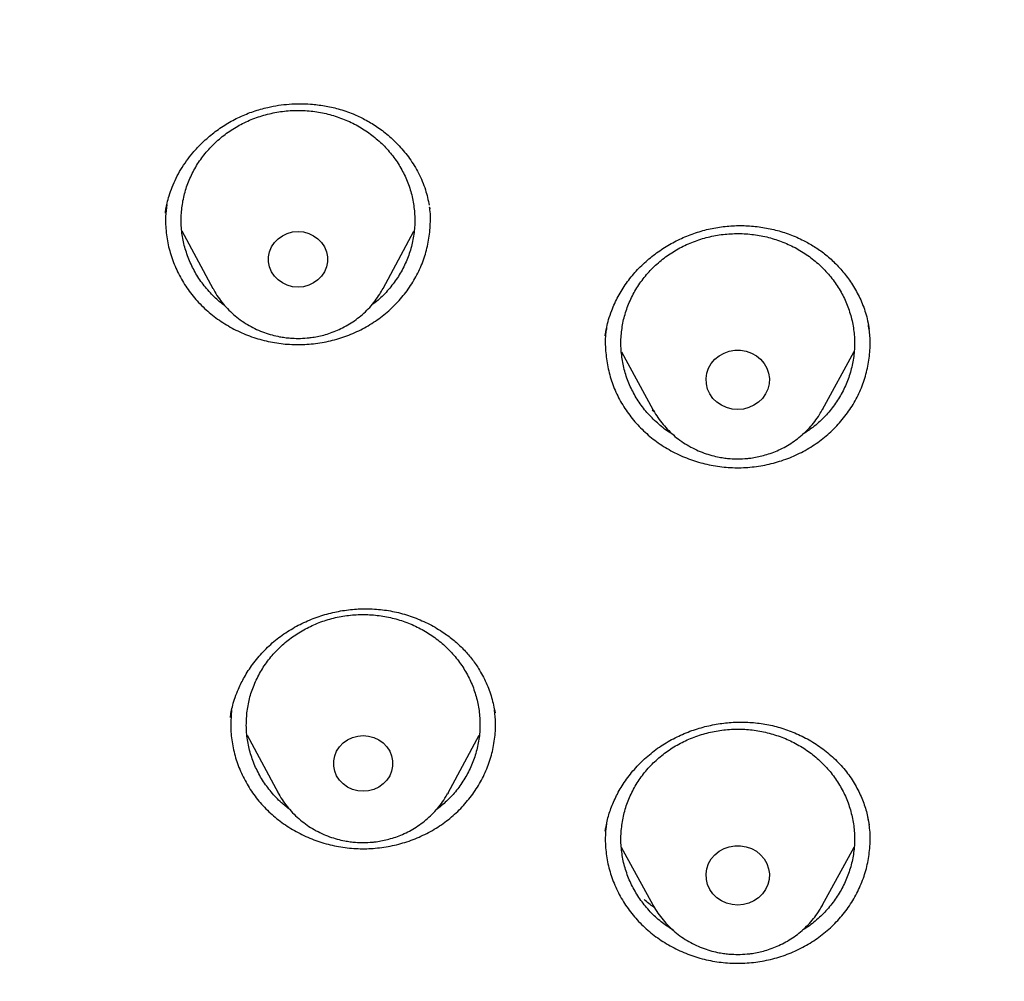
# Model space of a CAD drawing. Header units: millimetres. Extents: x 8 to 1577, y 12 to 2534.
# Tile 85 of 115: x 780 to 792, y 2133 to 2145. Entities that reach past the tile are written whole.
import ezdxf

# ---------------------------------------------------------------- set-up
doc = ezdxf.new("R2010")
doc.units = ezdxf.units.MM

msp = doc.modelspace()

# ---------------------------------------------------------------- linework, layer by layer
at = {"color": 7, "linetype": 'Continuous', "lineweight": 30}
for p, q in [((781.657, 2142.893), (781.658, 2142.904)), ((785.048, 2142.968), (785.051, 2142.948)), ((781.866, 2142.665), (782.267, 2141.921)), ((784.451, 2141.921), (784.848, 2142.658)), ((790.691, 2141.411), (790.693, 2141.4)), ((787.306, 2141.32), (787.307, 2141.327)), ((787.512, 2141.111), (787.915, 2140.37)), ((790.094, 2140.37), (790.5, 2141.114)), ((787.934, 2140.339), (787.905, 2140.359)), ((790.098, 2140.371), (790.091, 2140.366)), ((782.492, 2136.415), (782.494, 2136.426)), ((782.706, 2136.185), (783.104, 2135.447)), ((785.287, 2135.447), (785.686, 2136.187)), ((783.104, 2135.447), (783.099, 2135.456)), ((785.287, 2135.447), (785.28, 2135.434)), ((790.684, 2135.085), (790.675, 2135.139)), ((787.303, 2134.956), (787.314, 2135.013)), ((790.69, 2135.045), (790.691, 2135.034)), ((787.305, 2134.954), (787.311, 2135.002)), ((787.51, 2134.75), (787.915, 2134.006)), ((790.094, 2134.006), (790.498, 2134.747))]:
    msp.add_line(p, q, dxfattribs=at)
at = {"color": 7, "linetype": 'Continuous', "lineweight": 30, "flags": 128}
for points in [[(783.359, 2141.94), (783.289, 2141.946), (783.222, 2141.965), (783.159, 2141.994), (783.103, 2142.034), (783.056, 2142.082), (783.019, 2142.138), (782.993, 2142.2), (782.98, 2142.265), (782.98, 2142.33), (782.993, 2142.395), (783.019, 2142.457), (783.056, 2142.513), (783.103, 2142.561), (783.159, 2142.601), (783.222, 2142.63), (783.289, 2142.649), (783.359, 2142.655), (783.429, 2142.649), (783.496, 2142.63), (783.559, 2142.601), (783.615, 2142.561), (783.662, 2142.513), (783.699, 2142.457), (783.724, 2142.395), (783.737, 2142.33), (783.737, 2142.265), (783.724, 2142.2), (783.699, 2142.138), (783.662, 2142.082), (783.615, 2142.034), (783.559, 2141.994), (783.496, 2141.965), (783.429, 2141.946), (783.359, 2141.94)], [(789.005, 2140.369), (788.932, 2140.375), (788.862, 2140.393), (788.796, 2140.423), (788.738, 2140.463), (788.687, 2140.512), (788.647, 2140.569), (788.618, 2140.632), (788.602, 2140.699), (788.599, 2140.767), (788.609, 2140.835), (788.631, 2140.9), (788.666, 2140.961), (788.711, 2141.014), (788.766, 2141.059), (788.829, 2141.094), (788.897, 2141.118), (788.968, 2141.131), (789.041, 2141.131), (789.113, 2141.118), (789.181, 2141.094), (789.244, 2141.059), (789.298, 2141.014), (789.344, 2140.961), (789.378, 2140.9), (789.401, 2140.835), (789.411, 2140.767), (789.407, 2140.699), (789.391, 2140.632), (789.363, 2140.569), (789.322, 2140.512), (789.272, 2140.463), (789.213, 2140.423), (789.148, 2140.393), (789.077, 2140.375), (789.005, 2140.369)], [(784.195, 2135.466), (784.126, 2135.472), (784.058, 2135.49), (783.995, 2135.52), (783.939, 2135.56), (783.892, 2135.608), (783.855, 2135.664), (783.83, 2135.726), (783.817, 2135.79), (783.817, 2135.856), (783.83, 2135.921), (783.855, 2135.983), (783.892, 2136.039), (783.939, 2136.087), (783.995, 2136.127), (784.058, 2136.156), (784.126, 2136.174), (784.195, 2136.181), (784.265, 2136.174), (784.333, 2136.156), (784.395, 2136.127), (784.451, 2136.087), (784.499, 2136.039), (784.536, 2135.983), (784.561, 2135.921), (784.574, 2135.856), (784.574, 2135.79), (784.561, 2135.726), (784.536, 2135.664), (784.499, 2135.608), (784.451, 2135.56), (784.395, 2135.52), (784.333, 2135.49), (784.265, 2135.472), (784.195, 2135.466)], [(789.005, 2134.005), (788.932, 2134.011), (788.862, 2134.029), (788.796, 2134.059), (788.738, 2134.099), (788.687, 2134.148), (788.647, 2134.206), (788.618, 2134.269), (788.602, 2134.335), (788.599, 2134.404), (788.609, 2134.471), (788.631, 2134.537), (788.666, 2134.597), (788.711, 2134.65), (788.766, 2134.695), (788.829, 2134.73), (788.897, 2134.754), (788.968, 2134.767), (789.041, 2134.767), (789.113, 2134.754), (789.181, 2134.73), (789.244, 2134.695), (789.298, 2134.65), (789.344, 2134.597), (789.378, 2134.537), (789.401, 2134.471), (789.411, 2134.404), (789.407, 2134.335), (789.391, 2134.269), (789.363, 2134.206), (789.322, 2134.148), (789.272, 2134.099), (789.213, 2134.059), (789.148, 2134.029), (789.077, 2134.011), (789.005, 2134.005)], [(790.094, 2134.006), (790.091, 2134), (790.089, 2133.996)]]:
    msp.add_lwpolyline(points, dxfattribs=at)
at = {"color": 7, "linetype": 'Continuous', "lineweight": 30}
for points, knots in [([(819.219, 2144.364), (819.226, 2144.611), (819.239, 2145.093), (819.252, 2145.796), (819.26, 2146.46), (819.264, 2147.087), (819.264, 2147.675), (819.261, 2148.225), (819.256, 2148.753), (819.249, 2149.254), (819.239, 2149.726), (819.229, 2150.153), (819.218, 2150.533), (819.207, 2150.867), (819.197, 2151.155), (819.188, 2151.398), (819.18, 2151.597), (819.174, 2151.751), (819.169, 2151.865), (819.165, 2151.961), (819.161, 2152.063), (819.155, 2152.19), (819.147, 2152.348), (819.138, 2152.534), (819.127, 2152.751), (819.114, 2152.996), (819.099, 2153.269), (819.076, 2153.663), (819.044, 2154.172), (818.998, 2154.835), (818.943, 2155.558), (818.877, 2156.342), (818.799, 2157.186), (818.707, 2158.093), (818.599, 2159.065), (818.477, 2160.062), (818.344, 2161.068), (818.201, 2162.062), (818.044, 2163.082), (817.872, 2164.122), (817.684, 2165.177), (817.492, 2166.19), (817.337, 2166.964), (817.22, 2167.51), (817.149, 2167.832), (817.082, 2168.124), (817.022, 2168.381), (816.972, 2168.589), (816.932, 2168.752), (816.901, 2168.877), (816.875, 2168.978), (816.854, 2169.062), (816.833, 2169.146), (816.806, 2169.25), (816.77, 2169.387), (816.725, 2169.559), (816.67, 2169.763), (816.585, 2170.074), (816.465, 2170.494), (816.311, 2171.007), (816.145, 2171.538), (815.964, 2172.082), (815.764, 2172.656), (815.541, 2173.258), (815.271, 2173.948), (814.954, 2174.703), (814.59, 2175.505), (814.203, 2176.297), (813.792, 2177.077), (813.36, 2177.843), (812.918, 2178.572), (812.471, 2179.266), (812.018, 2179.925), (811.564, 2180.549), (811.109, 2181.139), (810.619, 2181.742), (810.089, 2182.355), (809.518, 2182.975), (808.944, 2183.56), (808.369, 2184.11), (807.834, 2184.592), (807.341, 2185.013), (806.892, 2185.38), (806.449, 2185.727), (806.069, 2186.013), (805.76, 2186.238), (805.53, 2186.402), (805.328, 2186.543), (805.153, 2186.663), (805.001, 2186.767), (804.865, 2186.858), (804.73, 2186.947), (804.584, 2187.042), (804.416, 2187.15), (804.224, 2187.272), (803.992, 2187.417), (803.717, 2187.584), (803.396, 2187.776), (803.038, 2187.982), (802.651, 2188.198), (802.236, 2188.422), (801.793, 2188.652), (801.315, 2188.891), (800.802, 2189.137), (800.253, 2189.388), (799.566, 2189.688), (798.748, 2190.02), (797.808, 2190.371), (796.761, 2190.731), (795.604, 2191.091), (794.339, 2191.442), (793.076, 2191.754), (791.76, 2192.043), (790.393, 2192.306), (788.979, 2192.548), (787.579, 2192.771), (786.193, 2192.974), (784.683, 2193.177), (783.049, 2193.373), (781.287, 2193.557), (779.493, 2193.717), (777.664, 2193.852), (775.8, 2193.96), (773.944, 2194.038), (772.097, 2194.088), (770.313, 2194.108), (768.594, 2194.103), (766.938, 2194.075), (765.283, 2194.024), (763.616, 2193.95), (761.925, 2193.85), (760.207, 2193.724), (758.589, 2193.582), (757.075, 2193.428), (755.669, 2193.269), (754.246, 2193.089), (752.808, 2192.89), (751.355, 2192.668), (749.887, 2192.425), (748.534, 2192.181), (747.305, 2191.928), (746.211, 2191.678), (745.141, 2191.408), (744.104, 2191.12), (743.099, 2190.813), (742.146, 2190.495), (741.243, 2190.168), (740.389, 2189.834), (739.565, 2189.486), (738.773, 2189.127), (738.127, 2188.813), (737.617, 2188.553), (737.234, 2188.351), (736.86, 2188.148), (736.495, 2187.942), (736.141, 2187.737), (735.813, 2187.541), (735.52, 2187.362), (735.271, 2187.205), (735.059, 2187.069), (734.882, 2186.953), (734.749, 2186.866), (734.655, 2186.803), (734.592, 2186.76), (734.534, 2186.721), (734.466, 2186.675), (734.375, 2186.613), (734.263, 2186.536), (734.133, 2186.445), (733.968, 2186.328), (733.765, 2186.182), (733.519, 2186.002), (733.247, 2185.798), (732.95, 2185.569), (732.628, 2185.313), (732.268, 2185.018), (731.869, 2184.679), (731.432, 2184.29), (730.975, 2183.865), (730.514, 2183.414), (730.064, 2182.951), (729.609, 2182.46), (729.154, 2181.942), (728.7, 2181.398), (728.273, 2180.857), (727.842, 2180.284), (727.412, 2179.679), (726.986, 2179.044), (726.592, 2178.422), (726.228, 2177.814), (725.892, 2177.222), (725.579, 2176.641), (725.245, 2175.987), (724.889, 2175.241), (724.514, 2174.392), (724.156, 2173.511), (723.866, 2172.737), (723.637, 2172.078), (723.462, 2171.551), (723.3, 2171.037), (723.165, 2170.586), (723.054, 2170.202), (722.964, 2169.881), (722.884, 2169.586), (722.822, 2169.352), (722.777, 2169.174), (722.746, 2169.056), (722.724, 2168.966), (722.709, 2168.907), (722.698, 2168.863), (722.687, 2168.819), (722.667, 2168.74), (722.637, 2168.616), (722.594, 2168.436), (722.545, 2168.229), (722.492, 2168), (722.436, 2167.753), (722.375, 2167.476), (722.309, 2167.169), (722.24, 2166.835), (722.168, 2166.473), (722.092, 2166.088), (722.015, 2165.686), (721.872, 2164.92), (721.671, 2163.785), (721.438, 2162.325), (721.232, 2160.892), (721.052, 2159.489), (720.889, 2158.061), (720.779, 2156.942), (720.708, 2156.139), (720.668, 2155.66), (720.631, 2155.19), (720.598, 2154.741), (720.569, 2154.324), (720.544, 2153.943), (720.523, 2153.61), (720.506, 2153.322), (720.492, 2153.076), (720.48, 2152.858), (720.471, 2152.666), (720.462, 2152.502), (720.456, 2152.366), (720.45, 2152.256), (720.447, 2152.177), (720.444, 2152.122), (720.442, 2152.072), (720.439, 2152.007), (720.435, 2151.912), (720.429, 2151.781), (720.422, 2151.607), (720.413, 2151.388), (720.404, 2151.122), (720.393, 2150.811), (720.382, 2150.463), (720.372, 2150.08), (720.362, 2149.665), (720.353, 2149.209), (720.346, 2148.713), (720.34, 2148.178), (720.338, 2147.614), (720.338, 2147.023), (720.343, 2146.408), (720.351, 2145.757), (720.364, 2145.07), (720.377, 2144.6), (720.383, 2144.36)], [0, 0, 0, 0, 0.004556, 0.008877, 0.012965, 0.016819, 0.020438, 0.023824, 0.026976, 0.030174, 0.033088, 0.035719, 0.038068, 0.040133, 0.041916, 0.043421, 0.044652, 0.045608, 0.04629, 0.046771, 0.047391, 0.048185, 0.049152, 0.050315, 0.051658, 0.053181, 0.054884, 0.056745, 0.06051, 0.064374, 0.069105, 0.073977, 0.078991, 0.08486, 0.090912, 0.097147, 0.103515, 0.109742, 0.115786, 0.122673, 0.129306, 0.135685, 0.141809, 0.143969, 0.146052, 0.147914, 0.149544, 0.150941, 0.151876, 0.152667, 0.153314, 0.153818, 0.154269, 0.154924, 0.155798, 0.156891, 0.158204, 0.159705, 0.162865, 0.166276, 0.169596, 0.173123, 0.176858, 0.180801, 0.184952, 0.190483, 0.195872, 0.201119, 0.20665, 0.212011, 0.217202, 0.222222, 0.227071, 0.231748, 0.236255, 0.240591, 0.245827, 0.250904, 0.255827, 0.260598, 0.265212, 0.26877, 0.272229, 0.275589, 0.278848, 0.280738, 0.282416, 0.283883, 0.285138, 0.286197, 0.287169, 0.288054, 0.289082, 0.290272, 0.291625, 0.293141, 0.295137, 0.29736, 0.299809, 0.302484, 0.305236, 0.308193, 0.311354, 0.314719, 0.318287, 0.322047, 0.327997, 0.333901, 0.339761, 0.347543, 0.35525, 0.36288, 0.37043, 0.378938, 0.387338, 0.395638, 0.403837, 0.411936, 0.422391, 0.432732, 0.443024, 0.453998, 0.464915, 0.475777, 0.486584, 0.497336, 0.507062, 0.516743, 0.52638, 0.536112, 0.546016, 0.556092, 0.566342, 0.574517, 0.5828, 0.59119, 0.599687, 0.608291, 0.617003, 0.625825, 0.632452, 0.639074, 0.645549, 0.651873, 0.658043, 0.664062, 0.669598, 0.675, 0.68027, 0.685408, 0.690411, 0.69301, 0.695569, 0.698091, 0.700574, 0.703019, 0.705382, 0.707376, 0.709124, 0.710625, 0.711881, 0.712891, 0.713459, 0.713903, 0.714243, 0.714711, 0.715374, 0.716197, 0.71714, 0.718203, 0.719804, 0.721618, 0.723644, 0.725882, 0.728331, 0.730993, 0.734227, 0.737727, 0.741494, 0.745448, 0.749338, 0.753148, 0.757535, 0.761811, 0.765976, 0.770032, 0.774838, 0.77948, 0.783958, 0.788272, 0.792422, 0.796406, 0.800342, 0.80588, 0.811564, 0.817395, 0.823376, 0.826791, 0.830254, 0.833629, 0.836722, 0.838953, 0.84101, 0.842891, 0.844597, 0.845493, 0.846282, 0.846855, 0.847209, 0.847417, 0.847693, 0.848051, 0.848919, 0.850063, 0.851482, 0.85286, 0.854424, 0.856175, 0.858113, 0.860238, 0.862506, 0.864955, 0.86752, 0.870099, 0.879422, 0.888917, 0.897542, 0.906304, 0.915205, 0.924243, 0.927207, 0.930186, 0.933165, 0.935973, 0.93856, 0.940926, 0.94307, 0.944765, 0.946291, 0.947647, 0.948834, 0.949852, 0.9507, 0.951378, 0.951887, 0.952173, 0.952408, 0.952805, 0.953385, 0.954177, 0.955249, 0.956605, 0.958243, 0.960165, 0.962371, 0.964684, 0.967245, 0.970052, 0.973106, 0.976407, 0.979954, 0.983525, 0.987315, 0.991324, 0.995552, 1, 1, 1, 1]), ([(772.504, 2181.015), (772.627, 2181.008), (772.862, 2180.994), (773.198, 2180.971), (773.5, 2180.948), (773.768, 2180.926), (774.002, 2180.906), (774.201, 2180.888), (774.377, 2180.871), (774.541, 2180.855), (774.848, 2180.824), (775.304, 2180.773), (776.066, 2180.679), (776.988, 2180.549), (778.132, 2180.361), (779.339, 2180.131), (780.606, 2179.855), (781.894, 2179.537), (783.202, 2179.176), (784.526, 2178.768), (785.837, 2178.321), (787.133, 2177.837), (788.437, 2177.305), (789.748, 2176.722), (791.064, 2176.088), (792.357, 2175.414), (793.627, 2174.701), (794.871, 2173.95), (796.066, 2173.176), (797.21, 2172.383), (798.306, 2171.574), (799.375, 2170.735), (800.416, 2169.865), (801.448, 2168.948), (802.469, 2167.981), (803.474, 2166.965), (804.444, 2165.918), (805.378, 2164.843), (806.274, 2163.74), (807.115, 2162.633), (807.902, 2161.523), (808.637, 2160.414), (809.335, 2159.285), (809.996, 2158.136), (810.631, 2156.945), (811.238, 2155.712), (811.812, 2154.436), (812.341, 2153.144), (812.826, 2151.835), (813.265, 2150.513), (813.642, 2149.231), (813.963, 2147.993), (814.234, 2146.801), (814.424, 2145.825), (814.555, 2145.069), (814.64, 2144.53), (814.705, 2144.078), (814.754, 2143.711), (814.79, 2143.432), (814.824, 2143.151), (814.852, 2142.886), (814.867, 2142.723), (814.875, 2142.646)], [0, 0, 0, 0, 0.005776, 0.011028, 0.015755, 0.019956, 0.023631, 0.026728, 0.02935, 0.031889, 0.034453, 0.043825, 0.05337, 0.070414, 0.087459, 0.107749, 0.12804, 0.148331, 0.170071, 0.191811, 0.213551, 0.23529, 0.257016, 0.280063, 0.303122, 0.326181, 0.349239, 0.372299, 0.395366, 0.417101, 0.438833, 0.460566, 0.482298, 0.504028, 0.527072, 0.550131, 0.573193, 0.596253, 0.619314, 0.642372, 0.664104, 0.685836, 0.707567, 0.729298, 0.751029, 0.774071, 0.797127, 0.820188, 0.843249, 0.86631, 0.889368, 0.909647, 0.929928, 0.95021, 0.959135, 0.96816, 0.977377, 0.981907, 0.986592, 0.991424, 0.99597, 1, 1, 1, 1]), ([(772.98, 2096.301), (773.387, 2096.331), (774.2, 2096.391), (775.417, 2096.521), (776.631, 2096.68), (777.78, 2096.861), (778.864, 2097.058), (779.882, 2097.266), (780.896, 2097.497), (781.891, 2097.746), (782.865, 2098.013), (783.82, 2098.296), (784.769, 2098.599), (785.726, 2098.928), (786.69, 2099.283), (787.673, 2099.669), (788.656, 2100.082), (789.641, 2100.522), (790.615, 2100.986), (791.579, 2101.473), (792.532, 2101.982), (793.577, 2102.573), (794.709, 2103.255), (795.92, 2104.038), (797.105, 2104.859), (798.235, 2105.697), (799.309, 2106.547), (800.26, 2107.347), (801.12, 2108.111), (801.894, 2108.833), (802.65, 2109.574), (803.388, 2110.333), (804.107, 2111.11), (804.886, 2111.993), (805.713, 2112.988), (806.581, 2114.104), (807.409, 2115.248), (808.18, 2116.39), (808.895, 2117.526), (809.51, 2118.576), (810.052, 2119.565), (810.528, 2120.487), (810.981, 2121.421), (811.41, 2122.367), (811.815, 2123.324), (812.239, 2124.399), (812.669, 2125.595), (813.094, 2126.918), (813.474, 2128.255), (813.799, 2129.573), (814.073, 2130.867), (814.283, 2132.05), (814.447, 2133.151), (814.571, 2134.169), (814.669, 2135.191), (814.741, 2136.217), (814.786, 2137.246), (814.807, 2138.393), (814.792, 2139.656), (814.727, 2141.036), (814.614, 2142.416), (814.457, 2143.76), (814.259, 2145.067), (814.041, 2146.248), (813.807, 2147.338), (813.566, 2148.337), (813.299, 2149.333), (813.005, 2150.323), (812.686, 2151.308), (812.301, 2152.396), (811.842, 2153.584), (811.295, 2154.866), (810.702, 2156.133), (810.08, 2157.352), (809.433, 2158.524), (808.812, 2159.571), (808.207, 2160.527), (807.627, 2161.395), (807.025, 2162.251), (806.399, 2163.094), (805.75, 2163.924), (805.004, 2164.832), (804.152, 2165.809), (803.184, 2166.849), (802.179, 2167.86), (801.162, 2168.817), (800.14, 2169.721), (799.184, 2170.516), (798.277, 2171.23), (797.424, 2171.869), (796.554, 2172.489), (795.666, 2173.09), (794.761, 2173.672), (793.738, 2174.296), (792.59, 2174.953), (791.31, 2175.633), (790.005, 2176.274), (788.709, 2176.862), (787.425, 2177.397), (786.243, 2177.85), (785.136, 2178.241), (784.106, 2178.579), (783.067, 2178.893), (782.017, 2179.184), (780.959, 2179.452), (779.773, 2179.722), (778.458, 2179.985), (777.011, 2180.229), (775.554, 2180.428), (774.124, 2180.579), (772.724, 2180.685), (771.449, 2180.745), (770.266, 2180.77), (769.176, 2180.768), (768.084, 2180.741), (766.991, 2180.689), (765.898, 2180.613), (764.684, 2180.499), (763.351, 2180.339), (761.899, 2180.118), (760.454, 2179.853), (759.051, 2179.551), (757.693, 2179.215), (756.469, 2178.875), (755.344, 2178.53), (754.316, 2178.19), (753.295, 2177.825), (752.282, 2177.436), (751.278, 2177.024), (750.172, 2176.539), (748.97, 2175.973), (747.678, 2175.313), (746.408, 2174.614), (745.19, 2173.892), (744.027, 2173.153), (742.992, 2172.451), (742.052, 2171.776), (741.202, 2171.135), (740.367, 2170.473), (739.548, 2169.791), (738.745, 2169.089), (737.873, 2168.288), (736.938, 2167.38), (735.951, 2166.356), (734.999, 2165.3), (734.105, 2164.241), (733.267, 2163.181), (732.512, 2162.163), (731.816, 2161.163), (731.173, 2160.183), (730.558, 2159.187), (730.002, 2158.225), (729.499, 2157.302), (729.046, 2156.419), (728.615, 2155.527), (728.211, 2154.637), (727.834, 2153.752), (727.482, 2152.87), (727.152, 2151.982), (726.838, 2151.071), (726.54, 2150.139), (726.247, 2149.133), (725.967, 2148.069), (725.706, 2146.945), (725.477, 2145.813), (725.291, 2144.732), (725.142, 2143.705), (725.025, 2142.732), (724.932, 2141.755), (724.864, 2140.79), (724.82, 2139.837), (724.8, 2138.896), (724.801, 2137.955), (724.825, 2136.998), (724.873, 2136.026), (724.947, 2135.027), (725.048, 2134.019), (725.176, 2133.002), (725.331, 2131.986), (725.512, 2130.972), (725.72, 2129.96), (725.98, 2128.84), (726.304, 2127.614), (726.705, 2126.285), (727.153, 2124.967), (727.635, 2123.692), (728.147, 2122.464), (728.648, 2121.361), (729.143, 2120.351), (729.622, 2119.43), (730.126, 2118.52), (730.654, 2117.619), (731.206, 2116.73), (731.846, 2115.753), (732.584, 2114.698), (733.431, 2113.568), (734.318, 2112.463), (735.221, 2111.411), (736.137, 2110.41), (736.999, 2109.526), (737.821, 2108.726), (738.598, 2108.007), (739.394, 2107.304), (740.209, 2106.619), (741.044, 2105.951), (741.992, 2105.229), (743.06, 2104.462), (744.257, 2103.659), (745.483, 2102.893), (746.706, 2102.181), (747.923, 2101.522), (749.087, 2100.935), (750.225, 2100.401), (751.334, 2099.914), (752.459, 2099.456), (753.54, 2099.048), (754.574, 2098.686), (755.559, 2098.365), (756.553, 2098.066), (757.54, 2097.792), (758.52, 2097.542), (759.492, 2097.316), (760.47, 2097.111), (761.469, 2096.923), (762.488, 2096.754), (763.438, 2096.617), (764.299, 2096.511), (765.072, 2096.428), (765.846, 2096.356), (766.363, 2096.32), (766.621, 2096.301)], [0, 0, 0, 0, 0.004426, 0.008853, 0.013292, 0.017731, 0.0215, 0.025269, 0.029046, 0.032823, 0.036443, 0.040063, 0.04369, 0.047318, 0.051123, 0.054931, 0.058875, 0.06282, 0.066765, 0.07073, 0.074696, 0.078662, 0.083974, 0.089285, 0.09462, 0.099955, 0.104906, 0.109861, 0.113806, 0.117751, 0.121695, 0.12566, 0.129627, 0.133592, 0.138904, 0.144216, 0.14955, 0.154885, 0.159836, 0.164791, 0.168736, 0.172681, 0.176625, 0.180591, 0.184557, 0.188522, 0.193834, 0.199146, 0.204481, 0.209815, 0.214766, 0.219722, 0.223666, 0.227611, 0.231556, 0.235521, 0.239487, 0.243453, 0.248764, 0.254076, 0.259411, 0.264746, 0.269696, 0.274652, 0.278596, 0.282541, 0.286486, 0.290451, 0.294417, 0.298383, 0.303695, 0.309007, 0.314341, 0.319676, 0.324627, 0.329582, 0.333527, 0.337472, 0.341416, 0.345382, 0.349348, 0.353313, 0.358625, 0.363937, 0.369271, 0.374606, 0.379557, 0.384512, 0.388457, 0.392402, 0.396346, 0.400312, 0.404278, 0.408243, 0.413555, 0.418867, 0.424202, 0.429536, 0.434487, 0.439443, 0.443387, 0.447332, 0.451277, 0.455242, 0.459208, 0.463174, 0.468486, 0.473797, 0.479132, 0.484467, 0.489418, 0.494373, 0.498317, 0.502262, 0.506207, 0.510172, 0.514138, 0.518104, 0.523416, 0.528728, 0.534062, 0.539397, 0.544348, 0.549303, 0.553248, 0.557193, 0.561137, 0.565103, 0.569069, 0.573034, 0.578346, 0.583658, 0.588993, 0.594327, 0.599278, 0.604234, 0.608178, 0.612123, 0.616067, 0.620033, 0.623999, 0.627964, 0.633276, 0.638588, 0.643923, 0.649258, 0.654208, 0.659164, 0.66359, 0.668016, 0.672456, 0.676895, 0.680664, 0.684433, 0.68821, 0.691986, 0.695607, 0.699227, 0.702854, 0.706482, 0.710287, 0.714095, 0.718521, 0.722947, 0.727387, 0.731826, 0.735595, 0.739364, 0.74314, 0.746917, 0.750537, 0.754158, 0.757785, 0.761412, 0.765218, 0.769026, 0.77297, 0.776915, 0.780859, 0.784825, 0.788791, 0.792756, 0.798068, 0.80338, 0.808715, 0.814049, 0.819, 0.823956, 0.8279, 0.831845, 0.83579, 0.839755, 0.843721, 0.847687, 0.852999, 0.85831, 0.863645, 0.86898, 0.873931, 0.878886, 0.882831, 0.886776, 0.89072, 0.894685, 0.898652, 0.902617, 0.907929, 0.913241, 0.918575, 0.92391, 0.928861, 0.933816, 0.938243, 0.942669, 0.947108, 0.951548, 0.955316, 0.959085, 0.962862, 0.966639, 0.970259, 0.973879, 0.977507, 0.981134, 0.98494, 0.988747, 0.991559, 0.99437, 0.997185, 1, 1, 1, 1]), ([(766.34, 2114.517), (765.99, 2114.566), (765.288, 2114.665), (764.244, 2114.868), (763.206, 2115.11), (762.178, 2115.395), (761.169, 2115.719), (760.184, 2116.078), (759.222, 2116.471), (758.277, 2116.902), (757.343, 2117.373), (756.425, 2117.881), (755.526, 2118.427), (754.654, 2119.006), (753.806, 2119.62), (752.99, 2120.264), (752.208, 2120.935), (751.462, 2121.63), (750.751, 2122.352), (750.07, 2123.105), (749.42, 2123.89), (748.802, 2124.706), (748.221, 2125.549), (747.676, 2126.417), (747.174, 2127.3), (746.715, 2128.194), (746.298, 2129.099), (745.92, 2130.021), (745.579, 2130.963), (745.277, 2131.923), (745.016, 2132.899), (744.8, 2133.882), (744.626, 2134.874), (744.497, 2135.868), (744.412, 2136.86), (744.373, 2137.846), (744.377, 2138.83), (744.426, 2139.817), (744.521, 2140.807), (744.662, 2141.8), (744.849, 2142.79), (745.082, 2143.773), (745.356, 2144.74), (745.67, 2145.689), (746.022, 2146.617), (746.415, 2147.533), (746.851, 2148.441), (747.328, 2149.336), (747.845, 2150.216), (748.401, 2151.074), (748.994, 2151.91), (749.622, 2152.72), (750.281, 2153.499), (750.968, 2154.245), (751.686, 2154.962), (752.439, 2155.652), (753.227, 2156.315), (754.051, 2156.95), (754.907, 2157.553), (755.791, 2158.123), (756.694, 2158.654), (757.612, 2159.145), (758.544, 2159.598), (759.497, 2160.016), (760.474, 2160.4), (761.473, 2160.749), (762.491, 2161.06), (763.519, 2161.33), (764.561, 2161.561), (765.607, 2161.75), (766.655, 2161.897), (767.699, 2162.002), (768.743, 2162.065), (769.795, 2162.087), (770.853, 2162.066), (771.916, 2162.001), (772.98, 2161.894), (774.04, 2161.743), (775.086, 2161.552), (776.114, 2161.323), (777.124, 2161.056), (778.124, 2160.75), (779.117, 2160.404), (780.1, 2160.018), (781.07, 2159.593), (782.018, 2159.131), (782.947, 2158.632), (783.849, 2158.099), (784.722, 2157.535), (785.561, 2156.942), (786.37, 2156.318), (787.155, 2155.659), (787.912, 2154.966), (788.643, 2154.236), (789.342, 2153.476), (790.008, 2152.686), (790.633, 2151.875), (791.218, 2151.048), (791.763, 2150.206), (792.272, 2149.341), (792.746, 2148.451), (793.185, 2147.539), (793.585, 2146.606), (793.942, 2145.66), (794.259, 2144.7), (794.531, 2143.732), (794.759, 2142.76), (794.942, 2141.788), (795.08, 2140.813), (795.175, 2139.829), (795.225, 2138.836), (795.23, 2137.834), (795.188, 2136.83), (795.101, 2135.825), (794.97, 2134.832), (794.796, 2133.852), (794.582, 2132.887), (794.326, 2131.929), (794.027, 2130.974), (793.685, 2130.026), (793.3, 2129.087), (792.874, 2128.167), (792.408, 2127.262), (791.904, 2126.38), (791.364, 2125.523), (790.792, 2124.696), (790.185, 2123.894), (789.54, 2123.114), (788.855, 2122.356), (788.131, 2121.621), (787.371, 2120.914), (786.578, 2120.236), (785.761, 2119.594), (784.923, 2118.989), (784.065, 2118.42), (783.182, 2117.884), (782.27, 2117.378), (781.331, 2116.905), (780.368, 2116.466), (779.388, 2116.066), (778.39, 2115.705), (777.393, 2115.384), (776.721, 2115.205), (776.394, 2115.118)], [0, 0, 0, 0, 0.007111, 0.014233, 0.021378, 0.028559, 0.035735, 0.042744, 0.049754, 0.056777, 0.063826, 0.071, 0.07815, 0.085287, 0.092425, 0.099606, 0.106655, 0.113671, 0.120666, 0.127652, 0.134763, 0.141884, 0.149029, 0.156211, 0.163388, 0.170396, 0.177406, 0.18443, 0.191479, 0.198653, 0.205803, 0.21294, 0.220078, 0.227259, 0.234309, 0.241325, 0.248319, 0.255305, 0.262416, 0.269538, 0.276683, 0.283864, 0.291041, 0.29805, 0.30506, 0.312083, 0.319132, 0.326306, 0.333456, 0.340594, 0.347731, 0.354912, 0.361962, 0.368978, 0.375972, 0.382958, 0.390069, 0.397191, 0.404336, 0.411517, 0.418694, 0.425703, 0.432713, 0.439736, 0.446785, 0.453959, 0.461109, 0.468246, 0.475384, 0.482565, 0.489615, 0.49663, 0.503625, 0.510611, 0.517722, 0.524844, 0.531989, 0.53917, 0.546347, 0.553355, 0.560365, 0.567389, 0.574438, 0.581612, 0.588762, 0.595899, 0.603037, 0.610218, 0.617267, 0.624283, 0.631278, 0.638264, 0.645375, 0.652496, 0.659641, 0.666823, 0.674, 0.681008, 0.688018, 0.695042, 0.702091, 0.709265, 0.716414, 0.723552, 0.73069, 0.737871, 0.74492, 0.751936, 0.758931, 0.765917, 0.773028, 0.780149, 0.787294, 0.794476, 0.801653, 0.808662, 0.815672, 0.822695, 0.829744, 0.836918, 0.844068, 0.851206, 0.858343, 0.865524, 0.872574, 0.87959, 0.886584, 0.89357, 0.900681, 0.907803, 0.914948, 0.922129, 0.929306, 0.936315, 0.943325, 0.950348, 0.957396, 0.964571, 0.971721, 0.978858, 0.985995, 0.993177, 1, 1, 1, 1]), ([(781.656, 2142.891), (781.658, 2142.909), (781.664, 2142.947), (781.679, 2143.024), (781.704, 2143.119), (781.757, 2143.267), (781.851, 2143.457), (781.987, 2143.647), (782.133, 2143.802), (782.277, 2143.926), (782.436, 2144.036), (782.607, 2144.128), (782.786, 2144.2), (782.999, 2144.261), (783.245, 2144.297), (783.49, 2144.297), (783.7, 2144.272), (783.883, 2144.231), (784.056, 2144.172), (784.22, 2144.095), (784.372, 2144.005), (784.522, 2143.891), (784.665, 2143.754), (784.798, 2143.592), (784.912, 2143.403), (785, 2143.201), (785.029, 2143.058), (785.043, 2142.991)], [0, 0, 0, 0, 0.0145527, 0.0326077, 0.0545213, 0.0800462, 0.1337838, 0.1896976, 0.2282372, 0.2677864, 0.3081992, 0.3482589, 0.3877197, 0.4266131, 0.4838937, 0.5398884, 0.5764613, 0.6138053, 0.655696, 0.6902305, 0.7274387, 0.7673461, 0.8099721, 0.8553412, 0.903513, 0.9545687, 1, 1, 1, 1]), ([(781.956, 2142.3), (781.935, 2142.359), (781.894, 2142.475), (781.862, 2142.658), (781.855, 2142.843), (781.874, 2143.027), (781.918, 2143.207), (781.987, 2143.38), (782.079, 2143.544), (782.194, 2143.694), (782.328, 2143.83), (782.48, 2143.947), (782.646, 2144.045), (782.825, 2144.122), (783.014, 2144.176), (783.208, 2144.207), (783.404, 2144.213), (783.6, 2144.196), (783.792, 2144.154), (783.976, 2144.089), (784.15, 2144.003), (784.31, 2143.895), (784.454, 2143.769), (784.579, 2143.627), (784.684, 2143.47), (784.765, 2143.302), (784.823, 2143.125), (784.855, 2142.942), (784.862, 2142.758), (784.844, 2142.573), (784.799, 2142.393), (784.731, 2142.22), (784.638, 2142.057), (784.524, 2141.907), (784.411, 2141.789), (784.331, 2141.73), (784.302, 2141.708)], [0, 0, 0, 0, 0.029797, 0.059594, 0.089391, 0.119188, 0.148985, 0.178782, 0.208579, 0.238377, 0.268174, 0.297971, 0.327768, 0.357565, 0.387362, 0.417159, 0.446956, 0.476753, 0.50655, 0.536347, 0.566144, 0.595941, 0.625738, 0.655535, 0.685333, 0.71513, 0.744927, 0.774724, 0.804521, 0.834318, 0.864115, 0.893912, 0.923709, 0.953506, 0.983303, 1, 1, 1, 1]), ([(781.675, 2143.003), (781.669, 2142.952), (781.653, 2142.831), (781.664, 2142.639), (781.698, 2142.432), (781.746, 2142.3), (781.769, 2142.234)], [0, 0, 0, 0, 0.198656, 0.465771, 0.732885, 1, 1, 1, 1]), ([(781.769, 2142.234), (781.798, 2142.17), (781.856, 2142.041), (781.976, 2141.864), (782.117, 2141.702), (782.281, 2141.559), (782.462, 2141.438), (782.659, 2141.339), (782.868, 2141.266), (783.085, 2141.219), (783.307, 2141.199), (783.53, 2141.206), (783.75, 2141.241), (783.963, 2141.302), (784.166, 2141.389), (784.355, 2141.5), (784.527, 2141.634), (784.679, 2141.787), (784.809, 2141.958), (784.914, 2142.143), (784.991, 2142.339), (785.042, 2142.543), (785.061, 2142.752), (785.062, 2142.894), (785.049, 2142.965), (785.049, 2142.967)], [0, 0, 0, 0, 0.045395, 0.090789, 0.136184, 0.181578, 0.226973, 0.272367, 0.317762, 0.363156, 0.408551, 0.453946, 0.49934, 0.544735, 0.590129, 0.635524, 0.680918, 0.726313, 0.771708, 0.817102, 0.862497, 0.907891, 0.953286, 0.99868, 1, 1, 1, 1]), ([(787.303, 2141.313), (787.305, 2141.327), (787.31, 2141.362), (787.324, 2141.435), (787.348, 2141.53), (787.393, 2141.663), (787.466, 2141.823), (787.572, 2141.993), (787.699, 2142.149), (787.843, 2142.289), (788.001, 2142.411), (788.17, 2142.514), (788.348, 2142.598), (788.533, 2142.663), (788.723, 2142.707), (788.916, 2142.73), (789.11, 2142.733), (789.303, 2142.715), (789.492, 2142.677), (789.676, 2142.62), (789.841, 2142.547), (789.99, 2142.463), (790.125, 2142.368), (790.254, 2142.254), (790.375, 2142.121), (790.485, 2141.969), (790.578, 2141.798), (790.653, 2141.607), (790.681, 2141.471), (790.694, 2141.401)], [0, 0, 0, 0, 0.011949, 0.028691, 0.050466, 0.077383, 0.119492, 0.16181, 0.203641, 0.245006, 0.285908, 0.32631, 0.366162, 0.405686, 0.445109, 0.484446, 0.523742, 0.563029, 0.602316, 0.641609, 0.681844, 0.714464, 0.749192, 0.785874, 0.824545, 0.865239, 0.907995, 0.952877, 1, 1, 1, 1]), ([(787.528, 2140.974), (787.519, 2141.035), (787.501, 2141.157), (787.507, 2141.342), (787.536, 2141.525), (787.591, 2141.702), (787.67, 2141.872), (787.773, 2142.03), (787.896, 2142.174), (788.038, 2142.302), (788.197, 2142.411), (788.369, 2142.5), (788.552, 2142.567), (788.744, 2142.611), (788.939, 2142.631), (789.136, 2142.627), (789.33, 2142.599), (789.519, 2142.547), (789.699, 2142.473), (789.868, 2142.377), (790.021, 2142.261), (790.157, 2142.128), (790.274, 2141.978), (790.368, 2141.816), (790.439, 2141.644), (790.486, 2141.464), (790.508, 2141.281), (790.503, 2141.096), (790.473, 2140.913), (790.418, 2140.735), (790.339, 2140.566), (790.237, 2140.408), (790.114, 2140.264), (789.981, 2140.142), (789.882, 2140.078), (789.838, 2140.049)], [0, 0, 0, 0, 0.0304595, 0.0609191, 0.0913786, 0.1218381, 0.1522977, 0.1827572, 0.2132168, 0.2436763, 0.2741358, 0.3045954, 0.3350549, 0.3655144, 0.395974, 0.4264335, 0.4568931, 0.4873526, 0.5178121, 0.5482717, 0.5787312, 0.6091907, 0.6396503, 0.6701098, 0.7005694, 0.7310289, 0.7614884, 0.791948, 0.8224075, 0.852867, 0.8833266, 0.9137861, 0.9442457, 0.9747052, 1, 1, 1, 1]), ([(782.423, 2141.7), (782.418, 2141.703), (782.361, 2141.741), (782.264, 2141.833), (782.138, 2141.974), (782.033, 2142.13), (781.982, 2142.244), (781.956, 2142.3)], [0, 0, 0, 0, 0.019025, 0.264268, 0.509512, 0.754756, 1, 1, 1, 1]), ([(782.268, 2141.921), (782.271, 2141.915), (782.29, 2141.877), (782.333, 2141.811), (782.398, 2141.724), (782.472, 2141.644), (782.552, 2141.57), (782.639, 2141.504), (782.731, 2141.446), (782.827, 2141.397), (782.926, 2141.356), (783.024, 2141.325), (783.113, 2141.305), (783.192, 2141.293), (783.27, 2141.284), (783.326, 2141.283), (783.359, 2141.282)], [0, 0, 0, 0, 0.014187, 0.096549, 0.178976, 0.261431, 0.343859, 0.426171, 0.508212, 0.589702, 0.670067, 0.747887, 0.82189, 0.874118, 0.927407, 1, 1, 1, 1]), ([(783.359, 2141.282), (783.399, 2141.283), (783.455, 2141.285), (783.538, 2141.294), (783.609, 2141.306), (783.692, 2141.325), (783.779, 2141.352), (783.867, 2141.387), (783.955, 2141.429), (784.042, 2141.48), (784.126, 2141.539), (784.206, 2141.606), (784.281, 2141.68), (784.349, 2141.762), (784.407, 2141.843), (784.437, 2141.899), (784.451, 2141.924)], [0, 0, 0, 0, 0.089162, 0.125852, 0.186717, 0.250092, 0.318213, 0.389446, 0.463129, 0.538734, 0.615888, 0.69432, 0.773831, 0.854275, 0.935549, 1, 1, 1, 1]), ([(787.331, 2140.942), (787.346, 2140.873), (787.378, 2140.737), (787.46, 2140.542), (787.567, 2140.358), (787.699, 2140.189), (787.853, 2140.038), (788.027, 2139.907), (788.218, 2139.798), (788.422, 2139.713), (788.636, 2139.655), (788.856, 2139.623), (789.079, 2139.618), (789.301, 2139.641), (789.517, 2139.691), (789.725, 2139.767), (789.921, 2139.868), (790.101, 2139.992), (790.262, 2140.137), (790.401, 2140.3), (790.517, 2140.479), (790.607, 2140.671), (790.669, 2140.872), (790.703, 2141.079), (790.71, 2141.277), (790.691, 2141.404), (790.683, 2141.462)], [0, 0, 0, 0, 0.041956, 0.083912, 0.125868, 0.167823, 0.209779, 0.251735, 0.293691, 0.335647, 0.377603, 0.419558, 0.461514, 0.50347, 0.545426, 0.587382, 0.629338, 0.671294, 0.713249, 0.755205, 0.797161, 0.839117, 0.881073, 0.923029, 0.964984, 1, 1, 1, 1]), ([(787.321, 2141.417), (787.317, 2141.397), (787.302, 2141.309), (787.302, 2141.149), (787.321, 2141.011), (787.331, 2140.942)], [0, 0, 0, 0, 0.124948, 0.562474, 1, 1, 1, 1]), ([(788.174, 2140.047), (788.164, 2140.053), (788.098, 2140.09), (787.989, 2140.178), (787.852, 2140.31), (787.736, 2140.459), (787.642, 2140.622), (787.569, 2140.794), (787.541, 2140.914), (787.528, 2140.974)], [0, 0, 0, 0, 0.028616, 0.190514, 0.352411, 0.514308, 0.676205, 0.838103, 1, 1, 1, 1]), ([(787.918, 2140.366), (787.92, 2140.363), (787.937, 2140.327), (787.979, 2140.264), (788.044, 2140.177), (788.118, 2140.097), (788.198, 2140.023), (788.285, 2139.957), (788.377, 2139.899), (788.473, 2139.85), (788.572, 2139.809), (788.67, 2139.778), (788.759, 2139.758), (788.838, 2139.745), (788.916, 2139.737), (788.972, 2139.736), (789.005, 2139.735)], [0, 0, 0, 0, 0.007732, 0.090633, 0.1736, 0.256595, 0.339563, 0.422414, 0.504992, 0.587016, 0.667907, 0.746236, 0.820724, 0.873294, 0.926932, 1, 1, 1, 1]), ([(789.005, 2139.735), (789.045, 2139.736), (789.101, 2139.737), (789.184, 2139.747), (789.255, 2139.759), (789.338, 2139.778), (789.425, 2139.805), (789.513, 2139.839), (789.601, 2139.882), (789.688, 2139.933), (789.772, 2139.992), (789.852, 2140.059), (789.927, 2140.133), (789.995, 2140.214), (790.052, 2140.294), (790.082, 2140.349), (790.095, 2140.372)], [0, 0, 0, 0, 0.089493, 0.126319, 0.187411, 0.251022, 0.319396, 0.390894, 0.464851, 0.540737, 0.618178, 0.696902, 0.776708, 0.857451, 0.939027, 1, 1, 1, 1]), ([(782.491, 2136.414), (782.494, 2136.437), (782.5, 2136.482), (782.521, 2136.576), (782.552, 2136.676), (782.6, 2136.797), (782.671, 2136.94), (782.776, 2137.102), (782.909, 2137.262), (783.067, 2137.409), (783.243, 2137.534), (783.431, 2137.636), (783.627, 2137.715), (783.828, 2137.77), (784.031, 2137.803), (784.237, 2137.814), (784.444, 2137.801), (784.651, 2137.764), (784.854, 2137.701), (785.05, 2137.614), (785.221, 2137.513), (785.364, 2137.404), (785.484, 2137.294), (785.589, 2137.173), (785.69, 2137.029), (785.779, 2136.862), (785.851, 2136.67), (785.877, 2136.539), (785.889, 2136.474)], [0, 0, 0, 0, 0.02053, 0.040956, 0.063151, 0.087723, 0.124196, 0.164952, 0.209542, 0.254375, 0.298691, 0.342191, 0.384929, 0.426937, 0.468223, 0.509398, 0.551293, 0.593952, 0.637408, 0.681642, 0.726597, 0.760757, 0.795154, 0.829457, 0.863658, 0.909144, 0.954573, 1, 1, 1, 1]), ([(782.706, 2136.496), (782.717, 2136.557), (782.737, 2136.678), (782.8, 2136.854), (782.885, 2137.021), (782.993, 2137.175), (783.121, 2137.316), (783.268, 2137.439), (783.43, 2137.543), (783.606, 2137.627), (783.791, 2137.688), (783.984, 2137.726), (784.18, 2137.74), (784.377, 2137.729), (784.57, 2137.695), (784.757, 2137.638), (784.934, 2137.557), (785.099, 2137.456), (785.248, 2137.336), (785.379, 2137.198), (785.49, 2137.045), (785.579, 2136.88), (785.644, 2136.706), (785.685, 2136.525), (785.7, 2136.34), (785.689, 2136.156), (785.652, 2135.974), (785.591, 2135.798), (785.506, 2135.632), (785.398, 2135.477), (785.274, 2135.34), (785.178, 2135.263), (785.133, 2135.227)], [0, 0, 0, 0, 0.033426, 0.066851, 0.100277, 0.133702, 0.167128, 0.200554, 0.233979, 0.267405, 0.30083, 0.334256, 0.367681, 0.401107, 0.434533, 0.467958, 0.501384, 0.534809, 0.568235, 0.601661, 0.635086, 0.668512, 0.701937, 0.735363, 0.768789, 0.802214, 0.83564, 0.869065, 0.902491, 0.935917, 0.969342, 1, 1, 1, 1]), ([(782.507, 2136.51), (782.501, 2136.444), (782.489, 2136.307), (782.508, 2136.101), (782.553, 2135.896), (782.627, 2135.698), (782.728, 2135.511), (782.853, 2135.338), (783.002, 2135.182), (783.171, 2135.045), (783.358, 2134.931), (783.559, 2134.84), (783.771, 2134.775), (783.99, 2134.736), (784.213, 2134.724), (784.435, 2134.74), (784.653, 2134.783), (784.864, 2134.852), (785.063, 2134.947), (785.247, 2135.065), (785.413, 2135.205), (785.558, 2135.364), (785.68, 2135.539), (785.777, 2135.728), (785.847, 2135.927), (785.887, 2136.133), (785.901, 2136.328), (785.888, 2136.451), (785.882, 2136.506)], [0, 0, 0, 0, 0.037288, 0.076129, 0.114971, 0.153812, 0.192654, 0.231495, 0.270336, 0.309178, 0.348019, 0.38686, 0.425702, 0.464543, 0.503384, 0.542226, 0.581067, 0.619908, 0.65875, 0.697591, 0.736433, 0.775274, 0.814115, 0.852957, 0.891798, 0.930639, 0.969481, 1, 1, 1, 1]), ([(783.253, 2135.232), (783.217, 2135.261), (783.129, 2135.328), (783.012, 2135.455), (782.9, 2135.607), (782.811, 2135.772), (782.746, 2135.947), (782.706, 2136.128), (782.69, 2136.312), (782.701, 2136.435), (782.706, 2136.496)], [0, 0, 0, 0, 0.093784, 0.223243, 0.352703, 0.482162, 0.611622, 0.741081, 0.870541, 1, 1, 1, 1]), ([(787.314, 2135.013), (787.32, 2135.044), (787.336, 2135.128), (787.383, 2135.269), (787.458, 2135.436), (787.561, 2135.605), (787.692, 2135.77), (787.846, 2135.921), (788.017, 2136.051), (788.199, 2136.156), (788.388, 2136.239), (788.582, 2136.299), (788.776, 2136.338), (788.968, 2136.356), (789.162, 2136.355), (789.356, 2136.332), (789.55, 2136.287), (789.741, 2136.219), (789.926, 2136.128), (790.102, 2136.013), (790.263, 2135.876), (790.403, 2135.72), (790.516, 2135.553), (790.6, 2135.381), (790.661, 2135.209), (790.683, 2135.094), (790.694, 2135.037)], [0, 0, 0, 0, 0.021734, 0.059494, 0.099839, 0.142822, 0.188381, 0.234045, 0.278652, 0.322236, 0.36482, 0.406392, 0.446907, 0.486315, 0.525651, 0.565993, 0.607355, 0.649789, 0.693326, 0.737979, 0.783767, 0.829955, 0.874776, 0.917971, 0.959676, 1, 1, 1, 1]), ([(787.528, 2135.1), (787.541, 2135.16), (787.569, 2135.28), (787.642, 2135.452), (787.736, 2135.615), (787.852, 2135.764), (787.989, 2135.897), (788.142, 2136.013), (788.31, 2136.109), (788.49, 2136.183), (788.679, 2136.235), (788.874, 2136.263), (789.07, 2136.267), (789.266, 2136.247), (789.457, 2136.203), (789.641, 2136.136), (789.813, 2136.047), (789.972, 2135.938), (790.114, 2135.81), (790.237, 2135.666), (790.339, 2135.508), (790.418, 2135.339), (790.473, 2135.161), (790.503, 2134.978), (790.508, 2134.793), (790.486, 2134.61), (790.439, 2134.43), (790.368, 2134.258), (790.273, 2134.096), (790.157, 2133.946), (790.02, 2133.814), (789.912, 2133.726), (789.847, 2133.69), (789.837, 2133.685)], [0, 0, 0, 0, 0.03315, 0.066301, 0.099451, 0.132602, 0.165752, 0.198902, 0.232053, 0.265203, 0.298354, 0.331504, 0.364654, 0.397805, 0.430955, 0.464105, 0.497256, 0.530406, 0.563557, 0.596707, 0.629857, 0.663008, 0.696158, 0.729309, 0.762459, 0.795609, 0.82876, 0.86191, 0.895061, 0.928211, 0.961361, 0.994512, 1, 1, 1, 1]), ([(783.1, 2135.457), (783.104, 2135.448), (783.124, 2135.406), (783.169, 2135.337), (783.235, 2135.25), (783.308, 2135.17), (783.389, 2135.096), (783.475, 2135.03), (783.567, 2134.972), (783.664, 2134.923), (783.762, 2134.882), (783.861, 2134.851), (783.949, 2134.831), (784.028, 2134.818), (784.107, 2134.81), (784.163, 2134.809), (784.195, 2134.808)], [0, 0, 0, 0, 0.0227724, 0.1044171, 0.1861263, 0.267863, 0.3495738, 0.4311688, 0.5124952, 0.5932754, 0.6729406, 0.7500826, 0.8234415, 0.8752141, 0.9280394, 1, 1, 1, 1]), ([(784.195, 2134.808), (784.235, 2134.809), (784.291, 2134.81), (784.374, 2134.82), (784.445, 2134.832), (784.529, 2134.851), (784.615, 2134.878), (784.703, 2134.912), (784.792, 2134.955), (784.879, 2135.006), (784.963, 2135.065), (785.042, 2135.132), (785.117, 2135.206), (785.185, 2135.288), (785.24, 2135.364), (785.268, 2135.414), (785.279, 2135.434)], [0, 0, 0, 0, 0.090416, 0.127621, 0.189342, 0.253608, 0.322688, 0.394922, 0.469641, 0.546309, 0.624548, 0.704083, 0.784712, 0.866287, 0.948703, 1, 1, 1, 1]), ([(787.321, 2135.046), (787.315, 2135.006), (787.3, 2134.896), (787.307, 2134.715), (787.34, 2134.508), (787.403, 2134.307), (787.493, 2134.115), (787.608, 2133.936), (787.748, 2133.773), (787.909, 2133.628), (788.089, 2133.504), (788.284, 2133.403), (788.492, 2133.327), (788.709, 2133.277), (788.93, 2133.255), (789.153, 2133.259), (789.374, 2133.291), (789.588, 2133.35), (789.792, 2133.434), (789.983, 2133.543), (790.157, 2133.674), (790.311, 2133.825), (790.443, 2133.994), (790.55, 2134.178), (790.631, 2134.373), (790.684, 2134.577), (790.707, 2134.785), (790.708, 2134.941), (790.694, 2135.024), (790.691, 2135.039)], [0, 0, 0, 0, 0.022605, 0.061362, 0.10012, 0.138878, 0.177635, 0.216393, 0.25515, 0.293908, 0.332666, 0.371423, 0.410181, 0.448939, 0.487696, 0.526454, 0.565211, 0.603969, 0.642727, 0.681484, 0.720242, 0.759, 0.797757, 0.836515, 0.875273, 0.91403, 0.952788, 0.991545, 1, 1, 1, 1]), ([(788.175, 2133.683), (788.129, 2133.713), (788.03, 2133.777), (787.896, 2133.9), (787.773, 2134.044), (787.671, 2134.202), (787.591, 2134.372), (787.536, 2134.549), (787.507, 2134.732), (787.501, 2134.917), (787.519, 2135.039), (787.528, 2135.1)], [0, 0, 0, 0, 0.095941, 0.208948, 0.321956, 0.434963, 0.547971, 0.660978, 0.773985, 0.886993, 1, 1, 1, 1]), ([(787.933, 2133.976), (787.932, 2133.977), (787.883, 2134.005), (787.843, 2134.041), (787.803, 2134.076)], [0, 0, 0, 0, 0.022861, 1, 1, 1, 1]), ([(787.918, 2134.003), (787.919, 2133.999), (787.937, 2133.964), (787.979, 2133.9), (788.044, 2133.813), (788.118, 2133.733), (788.198, 2133.659), (788.285, 2133.593), (788.377, 2133.535), (788.473, 2133.486), (788.572, 2133.445), (788.67, 2133.414), (788.759, 2133.394), (788.838, 2133.381), (788.916, 2133.373), (788.972, 2133.372), (789.005, 2133.371)], [0, 0, 0, 0, 0.008463, 0.091304, 0.174209, 0.257143, 0.34005, 0.42284, 0.505357, 0.58732, 0.668152, 0.746423, 0.820856, 0.873387, 0.926986, 1, 1, 1, 1]), ([(789.005, 2133.371), (789.045, 2133.372), (789.101, 2133.374), (789.184, 2133.383), (789.255, 2133.395), (789.338, 2133.414), (789.425, 2133.441), (789.513, 2133.476), (789.601, 2133.518), (789.688, 2133.569), (789.772, 2133.628), (789.852, 2133.695), (789.927, 2133.769), (789.995, 2133.851), (790.049, 2133.926), (790.077, 2133.977), (790.088, 2133.996)], [0, 0, 0, 0, 0.090487, 0.127721, 0.189491, 0.253808, 0.322941, 0.395233, 0.47001, 0.546739, 0.625039, 0.704637, 0.785329, 0.866968, 0.94945, 1, 1, 1, 1])]:
    msp.add_open_spline(points, degree=3, knots=knots, dxfattribs=at)

doc.saveas('drawing.dxf')
